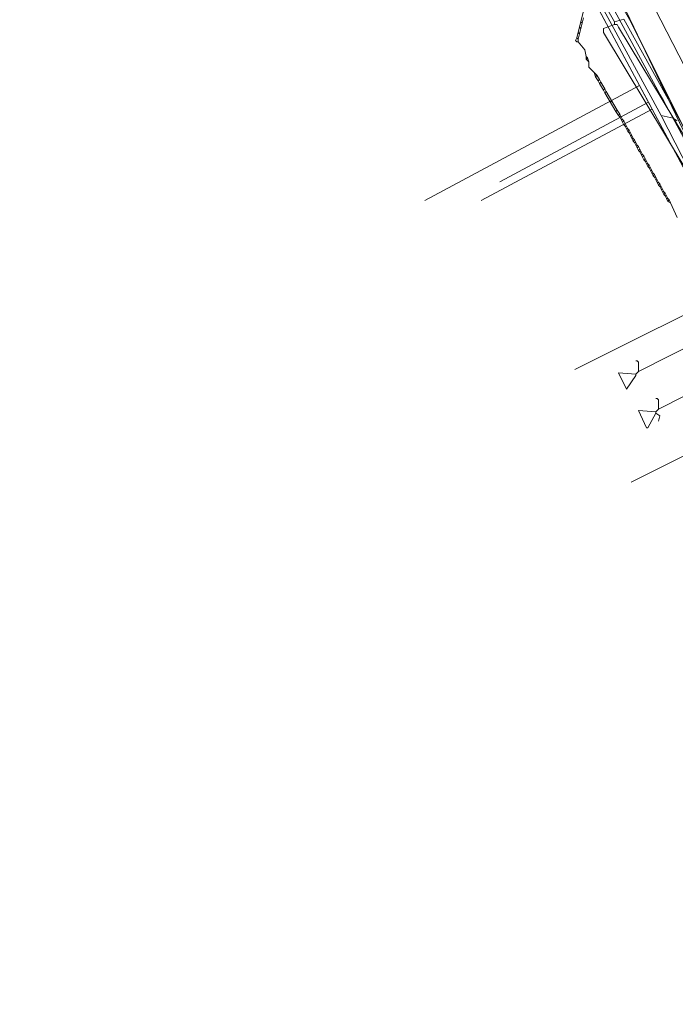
# Model space of a CAD drawing. Header units: metres. Extents: x 92810 to 93633, y 464687 to 465459.
# Tile 125 of 256: x 92924 to 92959, y 464958 to 465011. Entities that reach past the tile are written whole.
import ezdxf

# ---------------------------------------------------------------- set-up
doc = ezdxf.new("R2010")
doc.units = ezdxf.units.M
for name, color, linetype, lineweight, transparency in [('B-OI-KL-DATA_KPN-G', 90, 'SI_B_DATA_KPN', 18, 0.4), ('B-OI-KL-DATA_ZIGGO BV-G', 90, 'SI_B_DATA_ZIGGO', 18, 0.4), ('B-OI-KL-ET_LS_LIANDER-G', 190, 'SI_B_ET_LS_LIANDER', 18, 0.4), ('B-OI-KL-GAS_HD_LIANDER-G', 30, 'SI_B_GAS_HD_LIANDER', 18, 0.4), ('B-OI-KL-GAS_LD_LIANDER-G', 30, 'SI_B_GAS_LD_LIANDER', 18, 0.4), ('B-WE-KL-WATER-G', 170, 'KL-WATER-N', 18, 0.4)]:
    doc.layers.add(name, color=color, linetype=linetype, lineweight=lineweight, transparency=transparency)
doc.styles.get("Standard").update_dxf_attribs({"font": 'isocp.shx'})
doc.linetypes.add('KL-WATER-N', pattern='A,7,-0.5,[168,NLCS.SHX,S=0.75,R=0,X=0.75,Y=0],-2', length=9.5)
doc.linetypes.add('SI_B_DATA_KPN', pattern='A,5,-2,["KPN",Standard,S=1.5,R=0,X=-0.51,Y=-0.75],-8', length=15)
doc.linetypes.add('SI_B_DATA_ZIGGO', pattern='A,5,-2,["ZIGGO",Standard,S=1.5,R=0,X=-0.51,Y=-0.75],-9', length=16)
doc.linetypes.add('SI_B_ET_LS_LIANDER', pattern='A,5,-2,["LI-LS",Standard,S=1.5,R=0,X=-0.51,Y=-0.75],-10', length=17)
doc.linetypes.add('SI_B_GAS_HD_LIANDER', pattern='A,5,-2,["LI-G-HD",Standard,S=1.5,R=0,X=-0.51,Y=-0.75],-11', length=18)
doc.linetypes.add('SI_B_GAS_LD_LIANDER', pattern='A,5,-2,["LI-G-LD",Standard,S=1.5,R=0,X=-0.51,Y=-0.75],-11', length=18)

msp = doc.modelspace()

# ---------------------------------------------------------------- linework, layer by layer
at = {"layer": 'B-OI-KL-DATA_KPN-G', "flags": 128}
for points in [[(92955.179, 465012.464), (92955.179, 465011.893), (92955.321, 465011.893), (92955.393, 465011.821), (92956.107, 465010.536)], [(92956.107, 465010.393), (92955.536, 465010.179), (92955.536, 465009.964), (92961.036, 465000.821), (92961.107, 465000.536), (92961.036, 465000.536)], [(92956.607, 465010.679), (92956.107, 465010.536)], [(92956.107, 465010.536), (92956.107, 465010.393)], [(92956.107, 465010.393), (92956.25, 465010.393), (92956.321, 465010.25), (92960.464, 465003.393)], [(92956.607, 465010.679), (92960.607, 465003.464)]]:
    msp.add_lwpolyline(points, dxfattribs=at)
at = {"layer": 'B-OI-KL-DATA_ZIGGO BV-G', "flags": 128}
for points in [[(92951.244, 465020.605), (92956.985, 465010.52), (92962.263, 465000), (92972.987, 464980.019), (92981.157, 464964.582)], [(92949.655, 465020.261), (92950.352, 465020.067), (92950.662, 465019.834), (92957.453, 465007.131)], [(92950.662, 465019.834), (92961.271, 465000), (92981.861, 464958.777)], [(92958.02, 465008.457), (92956.985, 465010.52)], [(92962.263, 465000), (92958.02, 465008.457)], [(92957.453, 465007.131), (92946, 465001)], [(92957.453, 465007.131), (92957.928, 465006.244)], [(92957.928, 465006.244), (92950, 465002)], [(92957.928, 465006.244), (92958.121, 465005.883)], [(92958.121, 465005.883), (92949, 465001)], [(92958.121, 465005.883), (92961.271, 465000)], [(92963.017, 464996.503), (92954, 464992)], [(92966.014, 464990.502), (92957, 464986)]]:
    msp.add_lwpolyline(points, dxfattribs=at)
at = {"layer": 'B-OI-KL-ET_LS_LIANDER-G'}
for p, q in [((92954.964, 465012.25), (92958.607, 465005.536)), ((92954.464, 465011.107), (92954.107, 465009.679)), ((92954.464, 465010.75), (92954.25, 465009.893)), ((92954.321, 465010.536), (92954.393, 465010.464)), ((92954.179, 465009.964), (92954.25, 465009.893)), ((92954.25, 465009.893), (92954.179, 465009.607)), ((92954.25, 465010.25), (92954.321, 465010.179)), ((92954.107, 465009.679), (92954.036, 465009.536)), ((92954.036, 465009.536), (92954.107, 465009.464)), ((92954.107, 465009.679), (92954.179, 465009.607)), ((92954.107, 465009.464), (92954.179, 465009.464)), ((92954.179, 465009.607), (92954.179, 465009.464)), ((92954.179, 465009.464), (92954.536, 465009.036)), ((92954.536, 465009.036), (92954.607, 465008.679)), ((92954.607, 465008.679), (92954.679, 465008.607)), ((92954.607, 465008.679), (92954.607, 465008.536)), ((92954.679, 465008.607), (92954.607, 465008.536)), ((92954.607, 465008.536), (92954.75, 465008.393)), ((92954.679, 465008.607), (92954.75, 465008.393)), ((92954.75, 465008.393), (92954.75, 465008.107)), ((92954.75, 465008.107), (92954.821, 465008.036)), ((92954.821, 465008.036), (92955.036, 465007.821)), ((92955.036, 465007.821), (92955.179, 465007.679)), ((92955.036, 465007.821), (92955.107, 465007.607)), ((92955.179, 465007.679), (92955.107, 465007.607)), ((92955.107, 465007.607), (92955.25, 465007.393)), ((92955.179, 465007.679), (92955.321, 465007.464)), ((92955.321, 465007.464), (92955.25, 465007.393)), ((92955.25, 465007.393), (92955.321, 465007.25)), ((92955.321, 465007.464), (92955.393, 465007.321)), ((92955.393, 465007.321), (92955.321, 465007.25)), ((92955.321, 465007.25), (92955.536, 465006.893)), ((92955.393, 465007.321), (92955.607, 465006.964)), ((92955.607, 465006.964), (92955.536, 465006.893)), ((92955.536, 465006.893), (92955.607, 465006.75)), ((92955.607, 465006.964), (92955.679, 465006.821)), ((92955.679, 465006.821), (92955.607, 465006.75)), ((92955.607, 465006.75), (92956.179, 465005.75)), ((92955.679, 465006.821), (92956.25, 465005.821)), ((92955.964, 465006.321), (92955.893, 465006.25)), ((92956.25, 465005.821), (92956.179, 465005.75)), ((92956.179, 465005.75), (92956.321, 465005.536)), ((92956.25, 465005.821), (92956.393, 465005.607)), ((92956.393, 465005.607), (92956.321, 465005.536)), ((92956.321, 465005.536), (92956.393, 465005.464)), ((92956.393, 465005.607), (92956.464, 465005.464)), ((92956.393, 465005.464), (92956.464, 465005.464)), ((92956.393, 465005.464), (92956.464, 465005.321)), ((92956.464, 465005.464), (92956.536, 465005.321)), ((92956.464, 465005.321), (92956.536, 465005.321)), ((92956.464, 465005.321), (92956.536, 465005.179)), ((92956.536, 465005.321), (92956.607, 465005.25)), ((92956.607, 465005.25), (92956.536, 465005.179)), ((92956.536, 465005.179), (92956.607, 465005.036)), ((92956.607, 465005.25), (92956.679, 465005.107)), ((92958.607, 465005.536), (92959.25, 465005.393)), ((92958.607, 465005.536), (92960.464, 465001.893)), ((92959.25, 465005.393), (92959.464, 465005.25)), ((92956.679, 465005.107), (92956.607, 465005.036)), ((92956.607, 465005.036), (92956.679, 465004.964)), ((92956.679, 465005.107), (92956.75, 465004.964)), ((92956.679, 465004.964), (92956.75, 465004.964)), ((92956.679, 465004.964), (92956.821, 465004.679)), ((92956.75, 465004.964), (92956.821, 465004.821)), ((92956.75, 465004.821), (92956.821, 465004.821)), ((92956.821, 465004.821), (92956.893, 465004.75)), ((92956.893, 465004.75), (92956.821, 465004.679)), ((92956.821, 465004.679), (92956.893, 465004.607)), ((92956.893, 465004.75), (92956.964, 465004.607)), ((92956.893, 465004.607), (92956.964, 465004.607)), ((92956.893, 465004.607), (92956.964, 465004.464)), ((92956.964, 465004.607), (92957.036, 465004.464)), ((92956.964, 465004.464), (92957.036, 465004.464)), ((92956.964, 465004.464), (92957.036, 465004.321)), ((92957.036, 465004.464), (92957.107, 465004.321)), ((92957.036, 465004.321), (92957.107, 465004.321)), ((92957.036, 465004.321), (92957.107, 465004.179)), ((92957.107, 465004.321), (92957.179, 465004.25)), ((92957.179, 465004.25), (92957.107, 465004.179)), ((92957.107, 465004.179), (92957.179, 465004.107)), ((92957.179, 465004.25), (92957.25, 465004.107)), ((92957.179, 465004.107), (92957.25, 465004.107)), ((92957.179, 465004.107), (92957.25, 465003.964)), ((92957.25, 465004.107), (92957.321, 465003.964)), ((92957.25, 465003.964), (92957.321, 465003.964)), ((92957.25, 465003.964), (92957.321, 465003.821)), ((92957.321, 465003.964), (92957.393, 465003.893)), ((92957.393, 465003.893), (92957.321, 465003.821)), ((92957.321, 465003.821), (92957.393, 465003.679)), ((92957.393, 465003.893), (92957.464, 465003.75)), ((92957.464, 465003.75), (92957.393, 465003.679)), ((92957.393, 465003.679), (92957.464, 465003.607)), ((92957.464, 465003.75), (92957.536, 465003.607)), ((92957.464, 465003.607), (92957.536, 465003.607)), ((92957.464, 465003.607), (92957.536, 465003.464)), ((92957.536, 465003.607), (92957.607, 465003.464)), ((92957.536, 465003.464), (92957.607, 465003.464)), ((92957.536, 465003.464), (92957.607, 465003.321)), ((92957.607, 465003.464), (92957.679, 465003.393)), ((92957.679, 465003.393), (92957.607, 465003.321)), ((92957.607, 465003.321), (92957.679, 465003.179)), ((92957.679, 465003.393), (92957.821, 465003.107)), ((92957.75, 465003.25), (92957.679, 465003.179)), ((92957.679, 465003.179), (92957.75, 465003.107)), ((92957.75, 465003.107), (92957.821, 465003.107)), ((92957.75, 465003.107), (92957.821, 465002.964)), ((92957.821, 465003.107), (92957.893, 465002.964)), ((92957.821, 465002.964), (92957.893, 465002.964)), ((92957.821, 465002.964), (92957.893, 465002.821)), ((92957.893, 465002.964), (92957.964, 465002.893)), ((92957.964, 465002.893), (92957.893, 465002.821)), ((92957.893, 465002.821), (92957.964, 465002.75)), ((92957.964, 465002.893), (92958.036, 465002.75)), ((92957.964, 465002.75), (92958.036, 465002.75)), ((92957.964, 465002.75), (92958.036, 465002.607)), ((92958.036, 465002.75), (92958.107, 465002.607)), ((92958.036, 465002.607), (92958.107, 465002.607)), ((92958.036, 465002.607), (92958.107, 465002.464)), ((92958.107, 465002.607), (92958.179, 465002.464)), ((92958.107, 465002.464), (92958.179, 465002.464)), ((92958.107, 465002.464), (92958.179, 465002.321)), ((92958.179, 465002.464), (92958.25, 465002.393)), ((92958.25, 465002.393), (92958.179, 465002.321)), ((92958.179, 465002.321), (92958.25, 465002.25)), ((92958.25, 465002.393), (92958.321, 465002.25)), ((92958.25, 465002.25), (92958.321, 465002.25)), ((92958.25, 465002.25), (92958.321, 465002.107)), ((92958.321, 465002.25), (92958.393, 465002.107)), ((92958.321, 465002.107), (92958.393, 465002.107)), ((92958.321, 465002.107), (92958.393, 465001.964)), ((92958.393, 465002.107), (92958.464, 465001.964)), ((92958.393, 465001.964), (92958.464, 465001.964)), ((92958.393, 465001.964), (92958.464, 465001.821)), ((92958.464, 465001.964), (92958.536, 465001.893)), ((92958.536, 465001.893), (92958.464, 465001.821)), ((92958.464, 465001.821), (92958.536, 465001.75)), ((92958.536, 465001.893), (92958.607, 465001.75)), ((92958.536, 465001.75), (92958.607, 465001.75)), ((92958.536, 465001.75), (92958.607, 465001.607)), ((92958.607, 465001.75), (92958.679, 465001.607)), ((92958.607, 465001.607), (92958.679, 465001.607)), ((92958.607, 465001.607), (92958.679, 465001.464)), ((92958.679, 465001.607), (92958.75, 465001.464)), ((92958.679, 465001.464), (92958.75, 465001.464)), ((92958.679, 465001.464), (92958.75, 465001.321)), ((92958.75, 465001.464), (92958.821, 465001.393)), ((92958.821, 465001.393), (92958.75, 465001.321)), ((92958.75, 465001.321), (92958.821, 465001.25)), ((92958.821, 465001.393), (92958.893, 465001.25)), ((92958.821, 465001.25), (92958.893, 465001.25)), ((92958.821, 465001.25), (92958.893, 465001.107)), ((92958.893, 465001.25), (92958.964, 465001.107)), ((92958.893, 465001.107), (92958.964, 465001.107)), ((92958.893, 465001.107), (92958.964, 465000.964)), ((92958.964, 465001.107), (92959.036, 465001.036)), ((92959.036, 465001.036), (92958.964, 465000.964)), ((92958.964, 465000.964), (92959.107, 465000.893)), ((92959.036, 465001.036), (92959.107, 465000.893)), ((92959.107, 465000.893), (92959.464, 465000.107))]:
    msp.add_line(p, q, dxfattribs=at)
at = {"layer": 'B-OI-KL-GAS_HD_LIANDER-G', "flags": 128}
msp.add_lwpolyline([(92952.179, 465022.179), (92952.464, 465021.536), (92952.964, 465020.821), (92957.036, 465014.607), (92957.464, 465012.821), (92957.607, 465012.536), (92974.75, 464979.179), (92976.464, 464975.964), (92985.821, 464958.179), (92986.536, 464958.607)], dxfattribs=at)
at = {"layer": 'B-OI-KL-GAS_LD_LIANDER-G', "flags": 128}
for points in [[(92956.179, 465014.464), (92956.679, 465013.679), (92956.25, 465012.536), (92956.25, 465012.107), (92956.321, 465011.964), (92960.393, 465003.464)], [(92964.036, 464995.464), (92963.893, 464995.179), (92957.393, 464991.893)], [(92965.107, 464992.964), (92964.179, 464992.821), (92963.964, 464992.679), (92958.464, 464989.893)], [(92957.393, 464991.893), (92957.393, 464992.393), (92957.321, 464992.464), (92957.25, 464992.464)], [(92957.393, 464991.893), (92957.25, 464991.75)], [(92958.464, 464989.893), (92958.464, 464990.393), (92958.393, 464990.464), (92958.321, 464990.464)], [(92958.321, 464989.75), (92957.393, 464989.821), (92957.821, 464988.893), (92957.893, 464988.893), (92958.321, 464989.679)], [(92958.464, 464989.893), (92958.321, 464989.75)], [(92958.321, 464989.75), (92958.321, 464989.679)], [(92958.321, 464989.679), (92958.536, 464989.536), (92958.464, 464989.25)]]:
    msp.add_lwpolyline(points, dxfattribs=at)
msp.add_lwpolyline([(92956.75, 464990.964), (92956.321, 464991.821), (92957.25, 464991.75), (92957.25, 464991.679)], close=True, dxfattribs=at)
at = {"layer": 'B-WE-KL-WATER-G'}
msp.add_lwpolyline([(92964.312, 464995.836), (92963.706, 464997.009), (92962.163, 465000), (92958.741, 465006.295), (92958.55, 465006.647), (92955.877, 465011.564), (92951.451, 465019.708), (92950.289, 465021.187), (92948.892, 465022.317), (92937.646, 465029.679), (92937.219, 465029.959), (92932.056, 465033.558), (92926.549, 465037.396), (92924.405, 465038.89)], dxfattribs=at)

doc.saveas('drawing.dxf')
